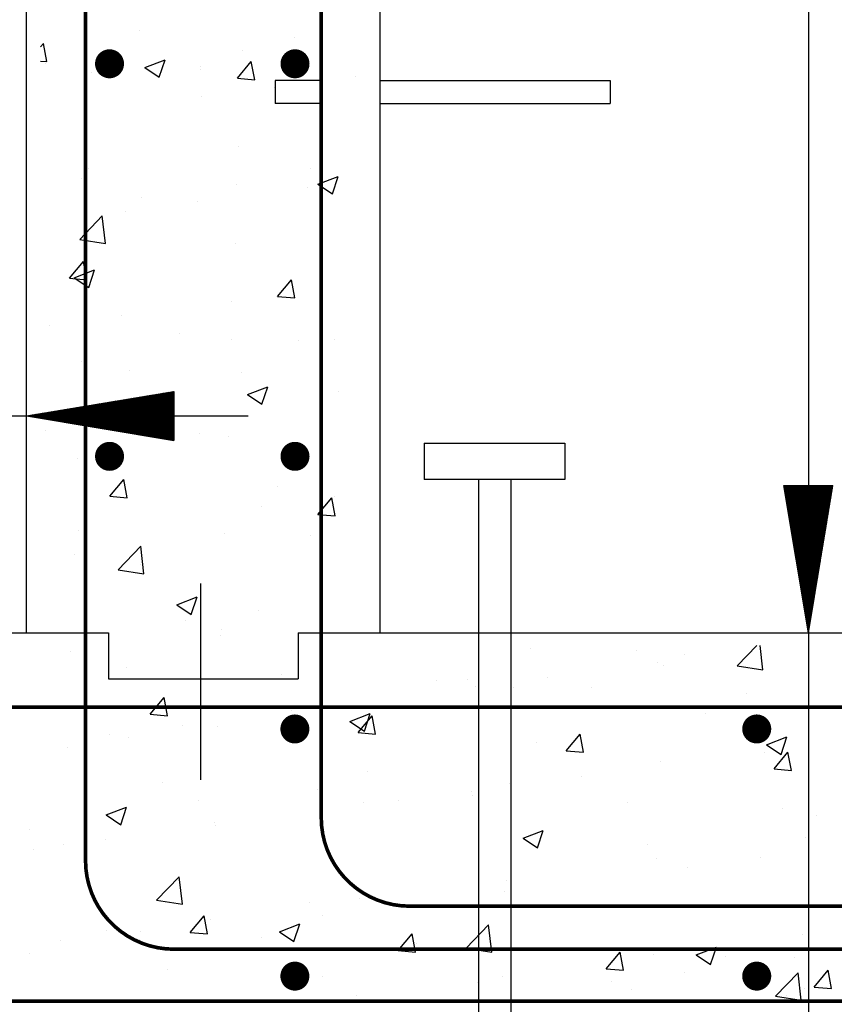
# Model space of a CAD drawing. Extents: x 0 to 7.6, y 0 to 9.85.
# Tile 5 of 38: x 3.77 to 4.32, y 2.23 to 2.9. Entities that reach past the tile are written whole.
import ezdxf

# ---------------------------------------------------------------- set-up
doc = ezdxf.new("R2010")
doc.units = 0
doc.header["$MEASUREMENT"] = 0
doc.layers.get('0').update_dxf_attribs({"color": 2, "linetype": 'CONTINUOUS'})
doc.layers.add('E-DETL', color=2, linetype='CONTINUOUS')
doc.layers.add('E-DETL-TEXT', color=3, linetype='CONTINUOUS')

# ---------------------------------------------------------------- blocks, each defined once
blk = doc.blocks.new('*X16')
at = {"color": 0}
for p, q in [((97.949, 59.694), (98.365, 60.111)), ((97.966, 59.694), (98.386, 60.114)), ((97.984, 59.694), (98.406, 60.116)), ((97.1, 59.694), (97.347, 59.941)), ((97.118, 59.694), (97.368, 59.945)), ((97.135, 59.694), (97.389, 59.948)), ((97.153, 59.694), (97.411, 59.952)), ((97.171, 59.694), (97.432, 59.955)), ((97.189, 59.694), (97.453, 59.959)), ((97.206, 59.694), (97.474, 59.962)), ((97.224, 59.694), (97.496, 59.966)), ((97.242, 59.694), (97.517, 59.969)), ((97.259, 59.694), (97.538, 59.973)), ((97.277, 59.694), (97.559, 59.976)), ((97.295, 59.694), (97.58, 59.98)), ((97.312, 59.694), (97.602, 59.984)), ((97.33, 59.694), (97.623, 59.987)), ((97.348, 59.694), (97.644, 59.991)), ((97.365, 59.694), (97.665, 59.994)), ((97.383, 59.694), (97.686, 59.998)), ((97.401, 59.694), (97.708, 60.001)), ((97.418, 59.694), (97.729, 60.005)), ((97.436, 59.694), (97.75, 60.008)), ((97.454, 59.694), (97.771, 60.012)), ((97.471, 59.694), (97.793, 60.015)), ((97.489, 59.694), (97.814, 60.019)), ((97.507, 59.694), (97.835, 60.022)), ((97.524, 59.694), (97.856, 60.026)), ((97.542, 59.694), (97.877, 60.029)), ((97.56, 59.694), (97.899, 60.033)), ((97.577, 59.694), (97.92, 60.037)), ((97.595, 59.694), (97.941, 60.04)), ((97.613, 59.694), (97.962, 60.044)), ((97.63, 59.694), (97.983, 60.047)), ((97.648, 59.694), (98.005, 60.051)), ((97.666, 59.694), (98.026, 60.054)), ((97.684, 59.694), (98.047, 60.058)), ((97.701, 59.694), (98.068, 60.061)), ((97.719, 59.694), (98.09, 60.065)), ((97.737, 59.694), (98.111, 60.068)), ((97.754, 59.694), (98.132, 60.072)), ((97.772, 59.694), (98.153, 60.075)), ((97.79, 59.694), (98.174, 60.079)), ((97.807, 59.694), (98.196, 60.083)), ((97.825, 59.694), (98.217, 60.086)), ((97.843, 59.694), (98.238, 60.09)), ((97.86, 59.694), (98.259, 60.093)), ((97.878, 59.694), (98.28, 60.097)), ((97.896, 59.694), (98.302, 60.1)), ((97.913, 59.694), (98.323, 60.104)), ((97.931, 59.694), (98.344, 60.107)), ((98.002, 59.694), (98.406, 60.098)), ((98.019, 59.694), (98.406, 60.08)), ((98.037, 59.694), (98.406, 60.063)), ((98.055, 59.694), (98.406, 60.045)), ((98.072, 59.694), (98.406, 60.027)), ((98.09, 59.694), (98.406, 60.01)), ((98.108, 59.694), (98.406, 59.992)), ((98.125, 59.694), (98.406, 59.974)), ((98.143, 59.694), (98.406, 59.957)), ((96.252, 59.694), (96.329, 59.771)), ((96.269, 59.694), (96.35, 59.775)), ((96.287, 59.694), (96.371, 59.778)), ((96.305, 59.694), (96.392, 59.782)), ((96.322, 59.694), (96.414, 59.786)), ((96.34, 59.694), (96.435, 59.789)), ((96.358, 59.694), (96.456, 59.793)), ((96.375, 59.694), (96.477, 59.796)), ((96.393, 59.694), (96.499, 59.8)), ((96.411, 59.694), (96.52, 59.803)), ((96.428, 59.694), (96.541, 59.807)), ((96.446, 59.694), (96.562, 59.81)), ((96.464, 59.694), (96.583, 59.814)), ((96.481, 59.694), (96.605, 59.817)), ((96.499, 59.694), (96.626, 59.821)), ((96.517, 59.694), (96.647, 59.824)), ((96.534, 59.694), (96.668, 59.828)), ((96.552, 59.694), (96.689, 59.831)), ((96.57, 59.694), (96.711, 59.835)), ((96.587, 59.694), (96.732, 59.839)), ((96.605, 59.694), (96.753, 59.842)), ((96.623, 59.694), (96.774, 59.846)), ((96.641, 59.694), (96.795, 59.849)), ((96.658, 59.694), (96.817, 59.853)), ((96.676, 59.694), (96.838, 59.856)), ((96.694, 59.694), (96.859, 59.86)), ((96.711, 59.694), (96.88, 59.863)), ((96.729, 59.694), (96.882, 59.847)), ((96.747, 59.694), (96.882, 59.829)), ((96.764, 59.694), (96.882, 59.812)), ((96.782, 59.694), (96.882, 59.794)), ((96.8, 59.694), (96.882, 59.776)), ((96.882, 59.705), (97.071, 59.895)), ((96.882, 59.723), (97.05, 59.892)), ((96.882, 59.741), (97.029, 59.888)), ((96.882, 59.759), (97.008, 59.885)), ((96.882, 59.776), (96.986, 59.881)), ((96.882, 59.794), (96.965, 59.877)), ((96.882, 59.812), (96.944, 59.874)), ((96.882, 59.829), (96.923, 59.87)), ((96.882, 59.847), (96.902, 59.867)), ((96.888, 59.694), (97.092, 59.899)), ((96.906, 59.694), (97.114, 59.902)), ((96.923, 59.694), (97.135, 59.906)), ((96.941, 59.694), (97.156, 59.909)), ((96.959, 59.694), (97.177, 59.913)), ((96.976, 59.694), (97.199, 59.916)), ((96.994, 59.694), (97.22, 59.92)), ((97.012, 59.694), (97.241, 59.923)), ((97.029, 59.694), (97.262, 59.927)), ((97.047, 59.694), (97.283, 59.93)), ((97.065, 59.694), (97.305, 59.934)), ((97.082, 59.694), (97.326, 59.938)), ((98.161, 59.694), (98.406, 59.939)), ((98.178, 59.694), (98.406, 59.921)), ((98.196, 59.694), (98.406, 59.904)), ((98.214, 59.694), (98.406, 59.886)), ((98.232, 59.694), (98.406, 59.868)), ((98.249, 59.694), (98.406, 59.851)), ((98.267, 59.694), (98.406, 59.833)), ((98.285, 59.694), (98.406, 59.815)), ((98.302, 59.694), (98.406, 59.798)), ((98.32, 59.694), (98.406, 59.78)), ((95.878, 59.692), (95.88, 59.694)), ((95.88, 59.694), (95.883, 59.697)), ((95.893, 59.69), (95.898, 59.694)), ((95.898, 59.694), (95.905, 59.701)), ((95.909, 59.687), (95.916, 59.694)), ((95.916, 59.694), (95.926, 59.704)), ((95.924, 59.685), (95.933, 59.694)), ((95.933, 59.694), (95.947, 59.708)), ((95.939, 59.682), (95.951, 59.694)), ((95.951, 59.694), (95.968, 59.711)), ((95.954, 59.679), (95.969, 59.694)), ((95.969, 59.694), (95.989, 59.715)), ((95.969, 59.677), (95.986, 59.694)), ((95.984, 59.674), (96.004, 59.694)), ((95.986, 59.694), (96.011, 59.718)), ((95.999, 59.672), (96.022, 59.694)), ((96.004, 59.694), (96.032, 59.722)), ((96.015, 59.669), (96.039, 59.694)), ((96.022, 59.694), (96.053, 59.725)), ((96.03, 59.667), (96.057, 59.694)), ((96.039, 59.694), (96.074, 59.729)), ((96.045, 59.664), (96.075, 59.694)), ((96.057, 59.694), (96.095, 59.732)), ((96.06, 59.662), (96.093, 59.694)), ((96.075, 59.694), (96.117, 59.736)), ((96.075, 59.659), (96.11, 59.694)), ((96.09, 59.657), (96.128, 59.694)), ((96.093, 59.694), (96.138, 59.74)), ((96.106, 59.654), (96.146, 59.694)), ((96.11, 59.694), (96.159, 59.743)), ((96.121, 59.652), (96.163, 59.694)), ((96.128, 59.694), (96.18, 59.747)), ((96.136, 59.649), (96.181, 59.694)), ((96.146, 59.694), (96.202, 59.75)), ((96.151, 59.647), (96.199, 59.694)), ((96.163, 59.694), (96.223, 59.754)), ((96.166, 59.644), (96.216, 59.694)), ((96.181, 59.694), (96.244, 59.757)), ((96.181, 59.642), (96.234, 59.694)), ((96.196, 59.639), (96.252, 59.694)), ((96.199, 59.694), (96.265, 59.761)), ((96.212, 59.637), (96.269, 59.694)), ((96.216, 59.694), (96.286, 59.764)), ((96.227, 59.634), (96.287, 59.694)), ((96.234, 59.694), (96.308, 59.768)), ((96.242, 59.631), (96.305, 59.694)), ((96.257, 59.629), (96.322, 59.694)), ((96.272, 59.626), (96.34, 59.694)), ((96.287, 59.624), (96.358, 59.694)), ((96.303, 59.621), (96.375, 59.694)), ((96.318, 59.619), (96.393, 59.694)), ((96.333, 59.616), (96.411, 59.694)), ((96.348, 59.614), (96.428, 59.694)), ((96.363, 59.611), (96.446, 59.694)), ((96.378, 59.609), (96.464, 59.694)), ((96.393, 59.606), (96.481, 59.694)), ((96.409, 59.604), (96.499, 59.694)), ((96.424, 59.601), (96.517, 59.694)), ((96.439, 59.599), (96.534, 59.694)), ((96.454, 59.596), (96.552, 59.694)), ((96.469, 59.594), (96.57, 59.694)), ((96.484, 59.591), (96.587, 59.694)), ((96.5, 59.589), (96.605, 59.694)), ((96.515, 59.586), (96.623, 59.694)), ((96.53, 59.583), (96.641, 59.694)), ((96.545, 59.581), (96.658, 59.694)), ((96.56, 59.578), (96.676, 59.694)), ((96.575, 59.576), (96.694, 59.694)), ((96.59, 59.573), (96.711, 59.694)), ((96.606, 59.571), (96.729, 59.694)), ((96.621, 59.568), (96.747, 59.694)), ((96.636, 59.566), (96.764, 59.694)), ((96.651, 59.563), (96.782, 59.694)), ((96.666, 59.561), (96.8, 59.694)), ((96.681, 59.558), (96.817, 59.694)), ((96.697, 59.556), (96.835, 59.694)), ((96.712, 59.553), (96.853, 59.694)), ((96.727, 59.551), (96.87, 59.694)), ((96.742, 59.548), (96.882, 59.688)), ((96.757, 59.546), (96.882, 59.67)), ((96.772, 59.543), (96.882, 59.652)), ((96.787, 59.541), (96.882, 59.635)), ((96.803, 59.538), (96.882, 59.617)), ((96.817, 59.694), (96.882, 59.759)), ((96.835, 59.694), (96.882, 59.741)), ((96.853, 59.694), (96.882, 59.723)), ((96.87, 59.694), (96.882, 59.705)), ((96.882, 59.529), (97.047, 59.694)), ((96.882, 59.546), (97.029, 59.694)), ((96.882, 59.564), (97.012, 59.694)), ((96.882, 59.582), (96.994, 59.694)), ((96.882, 59.599), (96.976, 59.694)), ((96.882, 59.617), (96.959, 59.694)), ((96.882, 59.635), (96.941, 59.694)), ((96.882, 59.652), (96.923, 59.694)), ((96.882, 59.67), (96.906, 59.694)), ((96.882, 59.688), (96.888, 59.694)), ((96.893, 59.523), (97.065, 59.694)), ((96.909, 59.52), (97.082, 59.694)), ((96.924, 59.518), (97.1, 59.694)), ((96.939, 59.515), (97.118, 59.694)), ((96.954, 59.513), (97.135, 59.694)), ((96.969, 59.51), (97.153, 59.694)), ((96.984, 59.508), (97.171, 59.694)), ((97, 59.505), (97.189, 59.694)), ((97.015, 59.503), (97.206, 59.694)), ((97.03, 59.5), (97.224, 59.694)), ((97.045, 59.498), (97.242, 59.694)), ((97.06, 59.495), (97.259, 59.694)), ((97.075, 59.493), (97.277, 59.694)), ((97.09, 59.49), (97.295, 59.694)), ((97.106, 59.488), (97.312, 59.694)), ((97.121, 59.485), (97.33, 59.694)), ((97.136, 59.482), (97.348, 59.694)), ((97.151, 59.48), (97.365, 59.694)), ((97.166, 59.477), (97.383, 59.694)), ((97.181, 59.475), (97.401, 59.694)), ((97.197, 59.472), (97.418, 59.694)), ((97.212, 59.47), (97.436, 59.694)), ((97.227, 59.467), (97.454, 59.694)), ((97.242, 59.465), (97.471, 59.694)), ((97.257, 59.462), (97.489, 59.694)), ((97.272, 59.46), (97.507, 59.694)), ((97.287, 59.457), (97.524, 59.694)), ((97.303, 59.455), (97.542, 59.694)), ((97.318, 59.452), (97.56, 59.694)), ((97.333, 59.45), (97.577, 59.694)), ((97.348, 59.447), (97.595, 59.694)), ((97.363, 59.445), (97.613, 59.694)), ((97.378, 59.442), (97.63, 59.694)), ((97.394, 59.44), (97.648, 59.694)), ((97.409, 59.437), (97.666, 59.694)), ((97.424, 59.435), (97.684, 59.694)), ((97.439, 59.432), (97.701, 59.694)), ((97.454, 59.429), (97.719, 59.694)), ((97.469, 59.427), (97.737, 59.694)), ((97.484, 59.424), (97.754, 59.694)), ((97.5, 59.422), (97.772, 59.694)), ((97.515, 59.419), (97.79, 59.694)), ((97.53, 59.417), (97.807, 59.694)), ((97.545, 59.414), (97.825, 59.694)), ((97.56, 59.412), (97.843, 59.694)), ((97.575, 59.409), (97.86, 59.694)), ((97.59, 59.407), (97.878, 59.694)), ((97.606, 59.404), (97.896, 59.694)), ((97.621, 59.402), (97.913, 59.694)), ((97.636, 59.399), (97.931, 59.694)), ((97.651, 59.397), (97.949, 59.694)), ((97.666, 59.394), (97.966, 59.694)), ((97.681, 59.392), (97.984, 59.694)), ((97.697, 59.389), (98.002, 59.694)), ((97.712, 59.387), (98.019, 59.694)), ((97.727, 59.384), (98.037, 59.694)), ((97.742, 59.381), (98.055, 59.694)), ((97.757, 59.379), (98.072, 59.694)), ((97.772, 59.376), (98.09, 59.694)), ((97.787, 59.374), (98.108, 59.694)), ((97.803, 59.371), (98.125, 59.694)), ((97.818, 59.369), (98.143, 59.694)), ((97.833, 59.366), (98.161, 59.694)), ((97.848, 59.364), (98.178, 59.694)), ((97.863, 59.361), (98.196, 59.694)), ((97.878, 59.359), (98.214, 59.694)), ((97.894, 59.356), (98.232, 59.694)), ((97.909, 59.354), (98.249, 59.694)), ((97.924, 59.351), (98.267, 59.694)), ((97.939, 59.349), (98.285, 59.694)), ((97.954, 59.346), (98.302, 59.694)), ((97.969, 59.344), (98.32, 59.694)), ((97.984, 59.341), (98.338, 59.694)), ((98, 59.339), (98.355, 59.694)), ((98.015, 59.336), (98.373, 59.694)), ((98.03, 59.333), (98.391, 59.694)), ((98.045, 59.331), (98.406, 59.692)), ((98.06, 59.328), (98.406, 59.674)), ((98.075, 59.326), (98.406, 59.656)), ((98.091, 59.323), (98.406, 59.639)), ((98.106, 59.321), (98.406, 59.621)), ((98.121, 59.318), (98.406, 59.603)), ((98.338, 59.694), (98.406, 59.762)), ((98.355, 59.694), (98.406, 59.745)), ((98.373, 59.694), (98.406, 59.727)), ((98.391, 59.694), (98.406, 59.709)), ((96.818, 59.536), (96.882, 59.599)), ((96.833, 59.533), (96.882, 59.582)), ((96.848, 59.53), (96.882, 59.564)), ((96.863, 59.528), (96.882, 59.546)), ((96.878, 59.525), (96.882, 59.529)), ((98.136, 59.316), (98.406, 59.585)), ((98.151, 59.313), (98.406, 59.568)), ((98.166, 59.311), (98.406, 59.55)), ((98.181, 59.308), (98.406, 59.532)), ((98.197, 59.306), (98.406, 59.515)), ((98.212, 59.303), (98.406, 59.497)), ((98.227, 59.301), (98.406, 59.479)), ((98.242, 59.298), (98.406, 59.462)), ((98.257, 59.296), (98.406, 59.444)), ((98.272, 59.293), (98.406, 59.426)), ((98.288, 59.291), (98.406, 59.409)), ((98.303, 59.288), (98.406, 59.391)), ((98.318, 59.286), (98.406, 59.373)), ((98.333, 59.283), (98.406, 59.356)), ((98.348, 59.28), (98.406, 59.338)), ((98.363, 59.278), (98.406, 59.32)), ((98.378, 59.275), (98.406, 59.303)), ((98.394, 59.273), (98.406, 59.285)), ((108.923, 58.488), (108.927, 58.492)), ((108.925, 58.473), (108.944, 58.492)), ((108.928, 58.458), (108.962, 58.492)), ((108.93, 58.443), (108.98, 58.492)), ((108.933, 58.428), (108.997, 58.492)), ((108.935, 58.413), (109.015, 58.492)), ((108.938, 58.397), (109.033, 58.492)), ((108.94, 58.382), (109.05, 58.492)), ((108.943, 58.367), (109.068, 58.492)), ((108.945, 58.352), (109.086, 58.492)), ((108.948, 58.337), (109.104, 58.492)), ((108.951, 58.322), (109.121, 58.492)), ((108.953, 58.307), (109.139, 58.492)), ((108.956, 58.291), (109.157, 58.492)), ((108.958, 58.276), (109.174, 58.492)), ((108.961, 58.261), (109.192, 58.492)), ((108.963, 58.246), (109.21, 58.492)), ((108.966, 58.231), (109.227, 58.492)), ((108.968, 58.216), (109.245, 58.492)), ((108.971, 58.2), (109.263, 58.492)), ((108.973, 58.185), (109.28, 58.492)), ((108.976, 58.17), (109.298, 58.492)), ((108.978, 58.155), (109.316, 58.492)), ((108.981, 58.14), (109.333, 58.492)), ((108.983, 58.125), (109.345, 58.487)), ((108.986, 58.11), (109.345, 58.469)), ((108.988, 58.094), (109.345, 58.451)), ((108.991, 58.079), (109.345, 58.434)), ((108.993, 58.064), (109.345, 58.416)), ((109.345, 58.487), (109.351, 58.492)), ((109.345, 58.469), (109.369, 58.492)), ((109.345, 58.451), (109.386, 58.492)), ((109.345, 58.434), (109.404, 58.492)), ((109.345, 58.416), (109.422, 58.492)), ((109.345, 58.398), (109.439, 58.492)), ((109.345, 58.381), (109.457, 58.492)), ((109.345, 58.363), (109.475, 58.492)), ((109.345, 58.345), (109.492, 58.492)), ((109.345, 58.328), (109.51, 58.492)), ((109.345, 58.31), (109.528, 58.492)), ((109.345, 58.292), (109.545, 58.492)), ((109.345, 58.275), (109.563, 58.492)), ((109.345, 58.257), (109.581, 58.492)), ((109.345, 58.239), (109.599, 58.492)), ((109.345, 58.222), (109.616, 58.492)), ((109.345, 58.204), (109.634, 58.492)), ((109.345, 58.186), (109.652, 58.492)), ((109.345, 58.169), (109.669, 58.492)), ((109.345, 58.151), (109.687, 58.492)), ((109.345, 58.133), (109.705, 58.492)), ((109.345, 58.116), (109.722, 58.492)), ((109.345, 58.098), (109.74, 58.492)), ((109.345, 58.08), (109.758, 58.492)), ((109.345, 58.062), (109.767, 58.485)), ((109.345, 58.045), (109.764, 58.463)), ((109.345, 58.027), (109.76, 58.442)), ((109.345, 58.009), (109.757, 58.421)), ((108.996, 58.049), (109.345, 58.398)), ((108.999, 58.034), (109.345, 58.381)), ((109.001, 58.019), (109.345, 58.363)), ((109.004, 58.003), (109.345, 58.345)), ((109.006, 57.988), (109.345, 58.328)), ((109.009, 57.973), (109.345, 58.31)), ((109.011, 57.958), (109.345, 58.292)), ((109.014, 57.943), (109.345, 58.275)), ((109.016, 57.928), (109.345, 58.257)), ((109.345, 57.992), (109.753, 58.4)), ((109.345, 57.974), (109.75, 58.378)), ((109.345, 57.956), (109.746, 58.357)), ((109.345, 57.939), (109.743, 58.336)), ((109.345, 57.921), (109.739, 58.315)), ((109.345, 57.903), (109.736, 58.294)), ((109.345, 57.886), (109.732, 58.272)), ((109.345, 57.868), (109.729, 58.251)), ((109.019, 57.913), (109.345, 58.239)), ((109.021, 57.897), (109.345, 58.222)), ((109.024, 57.882), (109.345, 58.204)), ((109.026, 57.867), (109.345, 58.186)), ((109.029, 57.852), (109.345, 58.169)), ((109.031, 57.837), (109.345, 58.151)), ((109.034, 57.822), (109.345, 58.133)), ((109.036, 57.807), (109.345, 58.116)), ((109.039, 57.791), (109.345, 58.098)), ((109.041, 57.776), (109.345, 58.08)), ((109.345, 57.85), (109.725, 58.23)), ((109.345, 57.833), (109.721, 58.209)), ((109.345, 57.815), (109.718, 58.188)), ((109.345, 57.797), (109.714, 58.166)), ((109.345, 57.78), (109.711, 58.145)), ((109.345, 57.762), (109.707, 58.124)), ((109.345, 57.744), (109.704, 58.103)), ((109.345, 57.727), (109.7, 58.081)), ((109.044, 57.761), (109.345, 58.062)), ((109.047, 57.746), (109.345, 58.045)), ((109.049, 57.731), (109.345, 58.027)), ((109.052, 57.716), (109.345, 58.009)), ((109.054, 57.7), (109.345, 57.992)), ((109.057, 57.685), (109.345, 57.974)), ((109.059, 57.67), (109.345, 57.956)), ((109.062, 57.655), (109.345, 57.939)), ((109.064, 57.64), (109.345, 57.921)), ((109.067, 57.625), (109.345, 57.903)), ((109.345, 57.709), (109.697, 58.06)), ((109.345, 57.691), (109.693, 58.039)), ((109.345, 57.674), (109.69, 58.018)), ((109.345, 57.656), (109.686, 57.997)), ((109.345, 57.638), (109.683, 57.975)), ((109.345, 57.621), (109.679, 57.954)), ((109.345, 57.603), (109.676, 57.933)), ((109.345, 57.585), (109.672, 57.912)), ((109.069, 57.61), (109.345, 57.886)), ((109.072, 57.594), (109.345, 57.868)), ((109.074, 57.579), (109.345, 57.85)), ((109.077, 57.564), (109.345, 57.833)), ((109.079, 57.549), (109.345, 57.815)), ((109.082, 57.534), (109.345, 57.797)), ((109.084, 57.519), (109.345, 57.78)), ((109.087, 57.503), (109.345, 57.762)), ((109.089, 57.488), (109.345, 57.744)), ((109.345, 57.568), (109.668, 57.891)), ((109.345, 57.55), (109.665, 57.869)), ((109.345, 57.532), (109.661, 57.848)), ((109.345, 57.514), (109.658, 57.827)), ((109.345, 57.497), (109.654, 57.806)), ((109.345, 57.479), (109.651, 57.784)), ((109.345, 57.461), (109.647, 57.763)), ((109.345, 57.444), (109.644, 57.742)), ((109.092, 57.473), (109.345, 57.727)), ((109.094, 57.458), (109.345, 57.709)), ((109.097, 57.443), (109.345, 57.691)), ((109.1, 57.428), (109.345, 57.674)), ((109.102, 57.413), (109.345, 57.656)), ((109.105, 57.397), (109.345, 57.638)), ((109.107, 57.382), (109.345, 57.621)), ((109.11, 57.367), (109.345, 57.603)), ((109.112, 57.352), (109.345, 57.585)), ((109.115, 57.337), (109.345, 57.568)), ((109.345, 57.426), (109.64, 57.721)), ((109.345, 57.408), (109.637, 57.7)), ((109.345, 57.391), (109.633, 57.678)), ((109.345, 57.373), (109.63, 57.657)), ((109.345, 57.355), (109.626, 57.636)), ((109.345, 57.338), (109.622, 57.615)), ((109.345, 57.32), (109.619, 57.594)), ((109.345, 57.302), (109.615, 57.572)), ((109.117, 57.322), (109.345, 57.55)), ((109.12, 57.306), (109.345, 57.532)), ((109.122, 57.291), (109.345, 57.514)), ((109.125, 57.276), (109.345, 57.497)), ((109.127, 57.261), (109.345, 57.479)), ((109.13, 57.246), (109.345, 57.461)), ((109.132, 57.231), (109.345, 57.444)), ((109.135, 57.216), (109.345, 57.426)), ((109.137, 57.2), (109.345, 57.408)), ((109.345, 57.285), (109.612, 57.551)), ((109.345, 57.267), (109.608, 57.53)), ((109.345, 57.249), (109.605, 57.509)), ((109.345, 57.232), (109.601, 57.488)), ((109.345, 57.214), (109.598, 57.466)), ((109.345, 57.196), (109.594, 57.445)), ((109.345, 57.179), (109.591, 57.424)), ((109.345, 57.161), (109.587, 57.403)), ((109.14, 57.185), (109.345, 57.391)), ((109.142, 57.17), (109.345, 57.373)), ((109.145, 57.155), (109.345, 57.355)), ((109.148, 57.14), (109.345, 57.338)), ((109.15, 57.125), (109.345, 57.32)), ((109.153, 57.11), (109.345, 57.302)), ((109.155, 57.094), (109.345, 57.285)), ((109.158, 57.079), (109.345, 57.267)), ((109.16, 57.064), (109.345, 57.249)), ((109.163, 57.049), (109.345, 57.232)), ((109.345, 57.143), (109.584, 57.381)), ((109.345, 57.126), (109.58, 57.36)), ((109.345, 57.108), (109.577, 57.339)), ((109.345, 57.09), (109.573, 57.318)), ((109.345, 57.073), (109.569, 57.297)), ((109.345, 57.055), (109.566, 57.275)), ((109.345, 57.037), (109.562, 57.254)), ((109.345, 57.02), (109.559, 57.233)), ((109.165, 57.034), (109.345, 57.214)), ((109.168, 57.019), (109.345, 57.196)), ((109.17, 57.003), (109.345, 57.179)), ((109.173, 56.988), (109.345, 57.161)), ((109.175, 56.973), (109.345, 57.143)), ((109.178, 56.958), (109.345, 57.126)), ((109.18, 56.943), (109.345, 57.108)), ((109.183, 56.928), (109.345, 57.09)), ((109.185, 56.913), (109.345, 57.073)), ((109.188, 56.897), (109.345, 57.055)), ((109.345, 57.002), (109.555, 57.212)), ((109.345, 56.984), (109.552, 57.191)), ((109.345, 56.966), (109.548, 57.169)), ((109.345, 56.949), (109.545, 57.148)), ((109.345, 56.931), (109.541, 57.127)), ((109.345, 56.913), (109.538, 57.106)), ((109.345, 56.896), (109.534, 57.084)), ((109.345, 56.878), (109.531, 57.063)), ((109.19, 56.882), (109.345, 57.037)), ((109.193, 56.867), (109.345, 57.02)), ((109.195, 56.852), (109.345, 57.002)), ((109.198, 56.837), (109.345, 56.984)), ((109.201, 56.822), (109.345, 56.966)), ((109.203, 56.806), (109.345, 56.949)), ((109.206, 56.791), (109.345, 56.931)), ((109.208, 56.776), (109.345, 56.913)), ((109.211, 56.761), (109.345, 56.896)), ((109.345, 56.86), (109.527, 57.042)), ((109.345, 56.843), (109.523, 57.021)), ((109.345, 56.825), (109.52, 57)), ((109.345, 56.807), (109.516, 56.978)), ((109.345, 56.79), (109.513, 56.957)), ((109.345, 56.772), (109.509, 56.936)), ((109.345, 56.754), (109.506, 56.915)), ((109.345, 56.737), (109.502, 56.894)), ((109.213, 56.746), (109.345, 56.878)), ((109.216, 56.731), (109.345, 56.86)), ((109.218, 56.716), (109.345, 56.843)), ((109.221, 56.7), (109.345, 56.825)), ((109.223, 56.685), (109.345, 56.807)), ((109.226, 56.67), (109.345, 56.79)), ((109.228, 56.655), (109.345, 56.772)), ((109.231, 56.64), (109.345, 56.754)), ((109.233, 56.625), (109.345, 56.737)), ((109.236, 56.609), (109.345, 56.719)), ((109.345, 56.719), (109.499, 56.872)), ((109.345, 56.701), (109.495, 56.851)), ((109.345, 56.684), (109.492, 56.83)), ((109.345, 56.666), (109.488, 56.809)), ((109.345, 56.648), (109.485, 56.787)), ((109.345, 56.631), (109.481, 56.766)), ((109.345, 56.613), (109.478, 56.745)), ((109.345, 56.595), (109.474, 56.724)), ((109.238, 56.594), (109.345, 56.701)), ((109.241, 56.579), (109.345, 56.684)), ((109.243, 56.564), (109.345, 56.666)), ((109.246, 56.549), (109.345, 56.648)), ((109.249, 56.534), (109.345, 56.631)), ((109.251, 56.519), (109.345, 56.613)), ((109.254, 56.503), (109.345, 56.595)), ((109.256, 56.488), (109.345, 56.578)), ((109.259, 56.473), (109.345, 56.56)), ((109.345, 56.578), (109.47, 56.703)), ((109.345, 56.56), (109.467, 56.681)), ((109.345, 56.542), (109.463, 56.66)), ((109.345, 56.525), (109.46, 56.639)), ((109.345, 56.507), (109.456, 56.618)), ((109.345, 56.489), (109.453, 56.597)), ((109.345, 56.472), (109.449, 56.575)), ((109.345, 56.454), (109.446, 56.554)), ((109.261, 56.458), (109.345, 56.542)), ((109.264, 56.443), (109.345, 56.525)), ((109.266, 56.428), (109.345, 56.507)), ((109.269, 56.412), (109.345, 56.489)), ((109.271, 56.397), (109.345, 56.472)), ((109.274, 56.382), (109.345, 56.454)), ((109.276, 56.367), (109.345, 56.436)), ((109.279, 56.352), (109.345, 56.418)), ((109.281, 56.337), (109.345, 56.401)), ((109.284, 56.322), (109.345, 56.383)), ((109.345, 56.436), (109.442, 56.533)), ((109.345, 56.418), (109.439, 56.512)), ((109.345, 56.401), (109.435, 56.49)), ((109.345, 56.383), (109.432, 56.469)), ((109.345, 56.365), (109.428, 56.448)), ((109.345, 56.348), (109.424, 56.427)), ((109.345, 56.33), (109.421, 56.406)), ((109.345, 56.312), (109.417, 56.384)), ((109.286, 56.306), (109.345, 56.365)), ((109.289, 56.291), (109.345, 56.348)), ((109.291, 56.276), (109.345, 56.33)), ((109.294, 56.261), (109.345, 56.312)), ((109.297, 56.246), (109.345, 56.295)), ((109.299, 56.231), (109.345, 56.277)), ((109.302, 56.216), (109.345, 56.259)), ((109.304, 56.2), (109.345, 56.242)), ((109.307, 56.185), (109.345, 56.224)), ((109.309, 56.17), (109.345, 56.206)), ((109.345, 56.295), (109.414, 56.363)), ((109.345, 56.277), (109.41, 56.342)), ((109.345, 56.259), (109.407, 56.321)), ((109.345, 56.242), (109.403, 56.3)), ((109.345, 56.224), (109.4, 56.278)), ((109.345, 56.206), (109.396, 56.257)), ((109.345, 56.189), (109.393, 56.236)), ((109.345, 56.171), (109.389, 56.215)), ((109.312, 56.155), (109.345, 56.189)), ((109.314, 56.14), (109.345, 56.171)), ((109.317, 56.125), (109.345, 56.153)), ((109.319, 56.109), (109.345, 56.136)), ((109.322, 56.094), (109.345, 56.118)), ((109.324, 56.079), (109.345, 56.1)), ((109.327, 56.064), (109.345, 56.083)), ((109.329, 56.049), (109.345, 56.065)), ((109.332, 56.034), (109.345, 56.047)), ((109.345, 56.153), (109.386, 56.193)), ((109.345, 56.136), (109.382, 56.172)), ((109.345, 56.118), (109.379, 56.151)), ((109.345, 56.1), (109.375, 56.13)), ((109.345, 56.083), (109.371, 56.109)), ((109.345, 56.065), (109.368, 56.087)), ((109.345, 56.047), (109.364, 56.066)), ((109.345, 56.03), (109.361, 56.045)), ((109.334, 56.019), (109.345, 56.03)), ((109.337, 56.003), (109.345, 56.012)), ((109.339, 55.988), (109.345, 55.994)), ((109.342, 55.973), (109.345, 55.977)), ((109.344, 55.958), (109.345, 55.959)), ((109.345, 56.012), (109.357, 56.024)), ((109.345, 55.994), (109.354, 56.003)), ((109.345, 55.977), (109.35, 55.981)), ((109.345, 55.959), (109.347, 55.96))]:
    blk.add_line(p, q, dxfattribs=at)
blk = doc.blocks.new('*X22')
at = {"color": 0}
for p, q in [((97.808, 73.516), (97.808, 73.516)), ((100.478, 73.403), (100.478, 73.403)), ((96.104, 73.242), (96.154, 73.302)), ((96.212, 72.988), (96.154, 73.302)), ((97.905, 72.886), (98.255, 73.021)), ((98.153, 72.719), (98.255, 73.021)), ((99.587, 73.18), (99.587, 73.18)), ((96.104, 72.998), (96.212, 72.988)), ((96.194, 72.957), (96.194, 72.957)), ((97.905, 72.886), (98.153, 72.719)), ((98.857, 72.903), (98.857, 72.903)), ((99.499, 72.701), (99.74, 72.988)), ((99.798, 72.675), (99.74, 72.988)), ((96.99, 72.805), (96.99, 72.805)), ((98.863, 72.844), (98.863, 72.844)), ((99.499, 72.701), (99.798, 72.675)), ((101.532, 72.731), (101.532, 72.731)), ((100.134, 72.546), (100.134, 72.546)), ((98.883, 72.382), (98.883, 72.382)), ((99.526, 71.516), (99.526, 71.516)), ((100.767, 71.153), (100.767, 71.153)), ((96.929, 71.141), (96.929, 71.141)), ((100.889, 70.873), (101.239, 71.008)), ((101.138, 70.705), (101.239, 71.008)), ((96.814, 70.974), (96.814, 70.974)), ((99.483, 70.861), (99.483, 70.861)), ((100.713, 70.824), (100.713, 70.824)), ((100.889, 70.873), (101.138, 70.706)), ((97.851, 70.653), (97.851, 70.653)), ((98.819, 70.574), (98.819, 70.574)), ((96.781, 69.921), (97.17, 70.327)), ((97.225, 69.852), (97.17, 70.327)), ((97.567, 70.409), (97.567, 70.409)), ((96.781, 69.921), (97.225, 69.852)), ((99.465, 69.851), (99.465, 69.851)), ((96.606, 69.254), (96.847, 69.541)), ((96.905, 69.227), (96.848, 69.541)), ((96.869, 69.476), (96.869, 69.476)), ((96.688, 69.261), (97.038, 69.395)), ((96.937, 69.093), (97.038, 69.395)), ((96.606, 69.254), (96.905, 69.227)), ((96.688, 69.261), (96.937, 69.093)), ((100.193, 68.94), (100.434, 69.227)), ((100.492, 68.914), (100.434, 69.227)), ((99.397, 68.852), (99.397, 68.852)), ((100.193, 68.94), (100.492, 68.914)), ((97.504, 68.602), (97.504, 68.602)), ((96.252, 68.437), (96.252, 68.437)), ((98.509, 68.306), (98.509, 68.306)), ((99.405, 68.187), (99.405, 68.187)), ((100.561, 68.17), (100.561, 68.17)), ((101.178, 68.194), (101.178, 68.194)), ((96.808, 67.812), (96.808, 67.812)), ((96.894, 67.748), (96.894, 67.748)), ((97.645, 67.669), (97.645, 67.669)), ((99.563, 67.635), (99.563, 67.635)), ((99.673, 67.248), (100.023, 67.382)), ((99.673, 67.248), (99.921, 67.08)), ((99.921, 67.08), (100.023, 67.382)), ((101.24, 67.295), (101.24, 67.295)), ((98.082, 66.879), (98.082, 66.879)), ((96.188, 66.63), (96.188, 66.63)), ((98.843, 66.572), (98.843, 66.572)), ((99.344, 66.522), (99.344, 66.522)), ((96.747, 66.147), (96.747, 66.147)), ((97.3, 65.493), (97.541, 65.78)), ((97.514, 65.765), (97.514, 65.765)), ((97.599, 65.466), (97.541, 65.78)), ((100.183, 65.652), (100.183, 65.652)), ((97.3, 65.493), (97.599, 65.466)), ((100.886, 65.179), (101.128, 65.466)), ((101.185, 65.153), (101.128, 65.466)), ((101.176, 65.488), (101.176, 65.488)), ((99.924, 65.323), (99.924, 65.323)), ((100.886, 65.179), (101.185, 65.153)), ((96.767, 64.907), (96.767, 64.907)), ((99.283, 64.858), (99.283, 64.858)), ((100.752, 64.822), (100.752, 64.822)), ((97.444, 64.223), (97.833, 64.629)), ((97.888, 64.154), (97.833, 64.629)), ((96.686, 64.483), (96.686, 64.483)), ((97.444, 64.223), (97.888, 64.154)), ((97.836, 64.321), (97.836, 64.321)), ((98.456, 63.622), (98.806, 63.756)), ((98.705, 63.454), (98.806, 63.756)), ((98.456, 63.622), (98.705, 63.454)), ((99.861, 63.516), (99.861, 63.516)), ((98.609, 63.351), (98.609, 63.351)), ((99.222, 63.193), (99.222, 63.193)), ((99.21, 63.097), (99.21, 63.097))]:
    blk.add_line(p, q, dxfattribs=at)
blk = doc.blocks.new('*X23')
at = {"color": 0}
for p, q in [((104.548, 62.872), (104.548, 62.872)), ((106.378, 62.84), (106.378, 62.84)), ((108.116, 62.568), (108.455, 62.921)), ((108.561, 62.498), (108.512, 62.921)), ((96.625, 62.819), (96.625, 62.819)), ((107.217, 62.759), (107.217, 62.759)), ((97.595, 62.538), (97.595, 62.538)), ((106.742, 62.623), (106.742, 62.623)), ((106.851, 62.576), (106.851, 62.576)), ((108.116, 62.568), (108.561, 62.499)), ((100.264, 62.425), (100.264, 62.425)), ((103.462, 62.339), (103.462, 62.339)), ((104.849, 62.374), (104.849, 62.374)), ((102.933, 62.313), (102.933, 62.313)), ((103.597, 62.209), (103.597, 62.209)), ((104.254, 62.201), (104.254, 62.201)), ((105.602, 62.2), (105.602, 62.2)), ((97.994, 61.732), (98.235, 62.019)), ((98.293, 61.705), (98.235, 62.019)), ((108.271, 62.087), (108.271, 62.087)), ((100.546, 61.839), (100.546, 61.839)), ((101.729, 61.881), (101.729, 61.881)), ((97.994, 61.732), (98.293, 61.706)), ((100.439, 61.793), (100.439, 61.793)), ((101.44, 61.609), (101.791, 61.743)), ((101.58, 61.418), (101.821, 61.705)), ((101.689, 61.441), (101.791, 61.743)), ((101.879, 61.392), (101.821, 61.705)), ((107.576, 61.742), (107.576, 61.742)), ((98.545, 61.544), (98.545, 61.544)), ((99.161, 61.529), (99.161, 61.529)), ((101.44, 61.609), (101.689, 61.441)), ((97.294, 61.379), (97.294, 61.379)), ((97.63, 61.338), (97.63, 61.338)), ((101.58, 61.418), (101.879, 61.392)), ((105.167, 61.104), (105.408, 61.391)), ((105.465, 61.078), (105.408, 61.391)), ((108.626, 61.208), (108.976, 61.343)), ((108.875, 61.04), (108.976, 61.343)), ((96.565, 61.154), (96.565, 61.154)), ((104.66, 61.241), (104.66, 61.241)), ((108.626, 61.208), (108.875, 61.04)), ((109.357, 61.264), (109.357, 61.264)), ((105.167, 61.104), (105.465, 61.078)), ((108.585, 61.067), (108.585, 61.067)), ((108.753, 60.79), (108.994, 61.078)), ((109.052, 60.764), (108.994, 61.078)), ((106.79, 60.911), (106.79, 60.911)), ((108.753, 60.79), (109.052, 60.764)), ((101.744, 60.741), (101.744, 60.741)), ((105.427, 60.651), (105.427, 60.651)), ((98.215, 60.556), (98.215, 60.556)), ((104.193, 60.537), (104.193, 60.537)), ((100.884, 60.443), (100.884, 60.443)), ((103.533, 60.402), (103.533, 60.402)), ((103.553, 60.33), (103.553, 60.33)), ((97.239, 59.996), (97.589, 60.13)), ((97.488, 59.828), (97.59, 60.13)), ((98.828, 60.24), (98.828, 60.24)), ((101.668, 60.216), (101.668, 60.216)), ((102.282, 60.237), (102.282, 60.237)), ((106.222, 60.217), (106.222, 60.217)), ((97.239, 59.996), (97.488, 59.828)), ((108.891, 60.104), (108.891, 60.104)), ((109.485, 59.992), (109.485, 59.992)), ((99.101, 59.864), (99.101, 59.864)), ((99.124, 59.821), (99.124, 59.821)), ((95.912, 59.74), (95.912, 59.74)), ((104.425, 59.596), (104.775, 59.73)), ((104.674, 59.428), (104.775, 59.73)), ((96.504, 59.49), (96.504, 59.49)), ((97.23, 59.572), (97.23, 59.572)), ((104.425, 59.596), (104.674, 59.428)), ((106.569, 59.491), (106.569, 59.491)), ((109.297, 59.599), (109.297, 59.599)), ((95.978, 59.407), (95.978, 59.407)), ((106.73, 59.247), (106.73, 59.247)), ((107.269, 59.095), (107.269, 59.095)), ((108.521, 59.259), (108.521, 59.259)), ((98.106, 58.525), (98.496, 58.93)), ((98.551, 58.456), (98.496, 58.93)), ((103.653, 58.991), (103.653, 58.991)), ((104.133, 58.872), (104.133, 58.872)), ((104.112, 58.679), (104.112, 58.679)), ((98.106, 58.525), (98.551, 58.456)), ((100.737, 58.49), (100.737, 58.49)), ((101.607, 58.552), (101.607, 58.552)), ((102.218, 58.429), (102.218, 58.429)), ((98.688, 57.971), (98.929, 58.258)), ((98.987, 57.944), (98.929, 58.258)), ((100.966, 58.265), (100.966, 58.265)), ((99.04, 58.2), (99.04, 58.2)), ((100.224, 57.983), (100.574, 58.117)), ((100.473, 57.815), (100.574, 58.117)), ((103.443, 57.697), (103.832, 58.103)), ((103.887, 57.628), (103.832, 58.103)), ((97.241, 58.001), (97.241, 58.001)), ((97.822, 57.99), (97.822, 57.99)), ((98.688, 57.971), (98.987, 57.945)), ((100.224, 57.983), (100.473, 57.815)), ((102.274, 57.657), (102.515, 57.944)), ((102.573, 57.631), (102.515, 57.944)), ((109.236, 57.935), (109.236, 57.935)), ((96.443, 57.825), (96.443, 57.825)), ((97.808, 57.849), (97.808, 57.849)), ((99.91, 57.888), (99.91, 57.888)), ((102.58, 57.775), (102.58, 57.775)), ((95.915, 57.6), (95.915, 57.6)), ((102.274, 57.657), (102.573, 57.631)), ((103.443, 57.697), (103.887, 57.628)), ((105.249, 57.662), (105.249, 57.662)), ((105.86, 57.343), (106.101, 57.63)), ((106.159, 57.317), (106.101, 57.63)), ((106.669, 57.583), (106.669, 57.583)), ((107.41, 57.582), (107.76, 57.717)), ((107.41, 57.582), (107.658, 57.415)), ((107.658, 57.415), (107.76, 57.717)), ((107.918, 57.549), (107.918, 57.549)), ((109.099, 57.537), (109.099, 57.537)), ((98.296, 57.329), (98.296, 57.329)), ((105.86, 57.343), (106.159, 57.317)), ((107.206, 57.287), (107.206, 57.287)), ((108.779, 56.869), (109.168, 57.275)), ((109.224, 56.8), (109.168, 57.275)), ((109.447, 57.029), (109.688, 57.317)), ((109.746, 57.003), (109.688, 57.317)), ((100.965, 57.216), (100.965, 57.216)), ((103.634, 57.103), (103.634, 57.103)), ((104.072, 57.208), (104.072, 57.208)), ((105.954, 57.122), (105.954, 57.122)), ((101.546, 56.888), (101.546, 56.888)), ((106.303, 56.991), (106.303, 56.991)), ((109.279, 57.009), (109.279, 57.009)), ((109.447, 57.029), (109.745, 57.003)), ((108.779, 56.869), (109.224, 56.8)), ((108.972, 56.878), (108.972, 56.878))]:
    blk.add_line(p, q, dxfattribs=at)

msp = doc.modelspace()

# ---------------------------------------------------------------- linework, layer by layer
at = {"layer": 'E-DETL'}
for p, q in [((3.77423, 2.48565), (3.77423, 3.73564)), ((4.01423, 2.48565), (4.01423, 3.48496)), ((3.97423, 2.86065), (3.94298, 2.86065)), ((3.94298, 2.86065), (3.94298, 2.84502)), ((4.01423, 2.86065), (4.17048, 2.86065)), ((4.17048, 2.86065), (4.17048, 2.84502)), ((3.97423, 2.84502), (3.94298, 2.84502)), ((4.01423, 2.84502), (4.17048, 2.84502)), ((3.77423, 2.63296), (3.78348, 2.63296)), ((3.78348, 2.63296), (3.78356, 2.63296)), ((4.04415, 2.61441), (4.04415, 2.58981)), ((4.04415, 2.61441), (4.13962, 2.61441)), ((4.13962, 2.61441), (4.13962, 2.58981)), ((4.13962, 2.58981), (4.04415, 2.58981)), ((4.08092, 2.58981), (4.08092, 2.48565)), ((4.10286, 2.58981), (4.10286, 2.48565)), ((3.89224, 2.51915), (3.89224, 2.38588)), ((4.30493, 2.50304), (4.30493, 2.50304)), ((4.30493, 2.48565), (4.30493, 2.50304)), ((3.61798, 2.48565), (3.82985, 2.48565)), ((3.82985, 2.48565), (3.82985, 2.4544)), ((3.9586, 2.48565), (3.9586, 2.4544)), ((3.9586, 2.48565), (5.40235, 2.48565)), ((4.08092, 2.48565), (4.08092, 2.28565)), ((4.10286, 2.48565), (4.10286, 2.28565)), ((3.82985, 2.4544), (3.9586, 2.4544)), ((4.08092, 2.28565), (4.08092, 1.91671)), ((4.10286, 2.28565), (4.10286, 1.93188))]:
    msp.add_line(p, q, dxfattribs=at)
at = {"layer": 'E-DETL', "const_width": 0.00246}
for points in [[(3.81423, 2.32954), (3.81423, 3.66426)], [(3.97423, 2.36011), (3.97423, 3.46498)], [(3.68518, 2.43522), (5.68193, 2.43522)], [(4.03423, 2.30011), (4.59673, 2.30011)], [(3.87423, 2.27089), (4.43673, 2.27089)], [(3.68518, 2.23565), (5.68193, 2.23565)]]:
    msp.add_lwpolyline(points, dxfattribs=at)
at = {"layer": 'E-DETL', "const_width": 0.00984}
for points in [[(3.82559, 2.87206, 1), (3.83544, 2.87206, 1)], [(3.9515, 2.87206, 1), (3.96135, 2.87206, 1)], [(3.82559, 2.60553, 1), (3.83544, 2.60553, 1)], [(3.9515, 2.60553, 1), (3.96135, 2.60553, 1)], [(3.95633, 2.42535, 1), (3.95633, 2.41551, 1)], [(3.95633, 2.41551, -1), (3.95633, 2.42535, -1)], [(4.26987, 2.42535, 1), (4.26987, 2.41551, 1)], [(4.26987, 2.41551, -1), (4.26987, 2.42535, -1)], [(3.95633, 2.25754, 1), (3.95633, 2.24769, 1)], [(4.26987, 2.25754, 1), (4.26987, 2.24769, 1)]]:
    msp.add_lwpolyline(points, format="xyb", close=True, dxfattribs=at)
at = {"layer": 'E-DETL', "const_width": 0.00246}
for points in [[(3.97423, 2.36011, 0.414214), (4.03423, 2.30011, 0.414214)], [(3.81423, 2.33089, 0.414214), (3.87423, 2.27089, 0.414214)]]:
    msp.add_lwpolyline(points, format="xyb", dxfattribs=at)
at = {"layer": 'E-DETL-TEXT'}
for p, q in [((4.30493, 3.68295), (4.30493, 2.48565)), ((3.77423, 2.63296), (3.87423, 2.64963)), ((3.87423, 2.64963), (3.87423, 2.6163)), ((3.61798, 2.63296), (3.77423, 2.63296)), ((3.77423, 2.63296), (3.87423, 2.6163)), ((3.77423, 2.63296), (3.92468, 2.63296)), ((4.28826, 2.58565), (4.3216, 2.58565)), ((4.30493, 2.48565), (4.28826, 2.58565)), ((4.30493, 2.48565), (4.3216, 2.58565)), ((4.30493, 2.48565), (4.30493, 2.17315))]:
    msp.add_line(p, q, dxfattribs=at)

# ---------------------------------------------------------------- block references
at = {"layer": 'E-DETL', "xscale": 0.03937, "yscale": 0.03937, "zscale": 0.03937}
for name in ['*X22', '*X23']:
    msp.add_blockref(name, (0, 0), dxfattribs=at)
at = {"layer": 'E-DETL-TEXT', "xscale": 0.03937, "yscale": 0.03937, "zscale": 0.03937}
msp.add_blockref('*X16', (0, 0.2828), dxfattribs=at)

doc.saveas('drawing.dxf')
